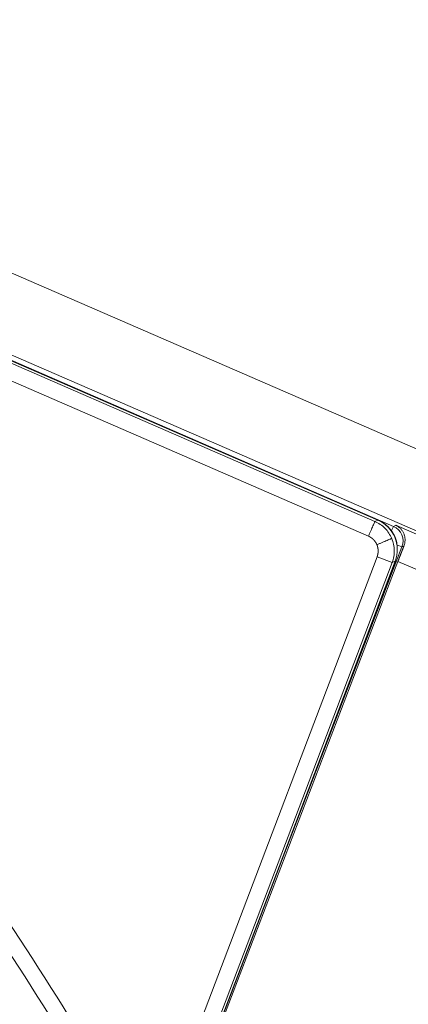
# Model space of a CAD drawing. Header units: millimetres. Extents: x 5437 to 18441, y -4466 to 3128.
# Tile 222 of 256: x 8569 to 8581, y -2731 to -2700. Entities that reach past the tile are written whole.
import ezdxf

# ---------------------------------------------------------------- set-up
doc = ezdxf.new("R2010")
doc.units = ezdxf.units.MM
doc.layers.add('1', color=7, linetype='Continuous', true_color=0xffffff)
doc.styles.add('TXT08', font='txt.shx', dxfattribs={"width": 0.8, "bigfont": 'gbcbig.shx'})
doc.dimstyles.get("Standard").update_dxf_attribs({"dimtxt": 0.18, "dimasz": 0.18, "dimexe": 0.18, "dimexo": 0.0625, "dimgap": 0.09, "dimtad": 0, "dimtih": 1, "dimtoh": 1, "dimdec": 4, "dimzin": 0, "dimdsep": 46, "dimtxsty": 'Standard', "dimcen": 0.09, "dimadec": 0, "dimazin": 0, "dimtfac": 1, "dimtdec": 4, "dimtofl": 0, "dimtmove": 0, "dimatfit": 3, "dimfxl": 1, "dimtolj": 1, "dimtzin": 0, "dimarcsym": 0})
doc.dimstyles.new('YanXiu', dxfattribs={"dimtxt": 40, "dimasz": 30, "dimexe": 0.66, "dimexo": 0.66, "dimgap": 0.66, "dimtad": 0, "dimdec": 1, "dimdsep": 46, "dimtxsty": 'TXT08', "dimcen": 0, "dimclrd": 256, "dimclre": 165, "dimclrt": 90, "dimazin": 2, "dimtfac": 1, "dimtdec": 1, "dimtofl": 0, "dimtmove": 0, "dimatfit": 3, "dimfxl": 1, "dimlwd": 5, "dimlwe": 13, "dimarcsym": 0})

# ---------------------------------------------------------------- blocks, each defined once
blk = doc.blocks.new('*D53')
at = {"color": 0, "lineweight": -2, "transparency": 16777216}
for p, q in [((10989.431, -2154.415), (10692.917, -2240.821)), ((11069.431, -2154.415), (10989.431, -2154.415)), ((8443.48, -2896.412), (8443.48, -2896.232)), ((8443.39, -2896.322), (8443.57, -2896.322))]:
    blk.add_line(p, q, dxfattribs=at)
at = {"color": 0, "lineweight": 20, "transparency": 16777216}
blk.add_solid([(10689.187, -2228.02), (10696.648, -2253.622), (10616.112, -2263.203)], dxfattribs=at)
at = {"layer": 'Defpoints', "color": 0, "lineweight": 20, "transparency": 16777216}
for p in [(10616.112, -2263.203), (6270.848, -3529.44)]:
    blk.add_point(p, dxfattribs=at)
at = {"color": 0, "lineweight": 20, "transparency": 16777216, "insert": (11249.521, -2154.415), "char_height": 80, "attachment_point": 5}
blk.add_mtext('\\A1;R2260', dxfattribs=at)
blk = doc.blocks.new('*D54')
at = {"color": 0, "lineweight": -2, "transparency": 16777216}
blk.add_line((7492.685, -2896.322), (7463.516, -2896.322), dxfattribs=at)
at = {"color": 0, "lineweight": -3, "transparency": 16777216}
for start, end in [(14.724706, 87.329624), (101.590205, 175.275294)]:
    blk.add_arc((8434.119, -2896.322), 970.423, start, end, dxfattribs=at)
at = {"color": 0, "lineweight": 20, "transparency": 16777216}
for points in [[(9385.695, -2646.81), (9359.647, -2652.519), (9389.799, -2727.809)], [(7480.316, -2816.939), (7453.672, -2815.84), (7463.696, -2896.322)]]:
    blk.add_solid(points, dxfattribs=at)
at = {"layer": 'Defpoints', "color": 0, "lineweight": 20, "transparency": 16777216}
for p in [(7900.863, -2085.545), (10671.817, -2501.755), (7492.748, -2896.322), (7740.501, -2896.322), (8434.119, -2896.322)]:
    blk.add_point(p, dxfattribs=at)
at = {"color": 0, "lineweight": 20, "transparency": 16777216, "insert": (8359.241, -1928.792), "char_height": 80, "attachment_point": 5}
blk.add_mtext('\\A1;165%%D', dxfattribs=at)
blk = doc.blocks.new('*D56')
at = {"lineweight": 5, "transparency": 16777216}
blk.add_line((9409.719, -2278.028), (9220.9, -2398.87), dxfattribs=at)
at = {"lineweight": 20, "transparency": 16777216}
blk.add_solid([(9218.205, -2394.659), (9223.595, -2403.082), (9195.632, -2415.042)], dxfattribs=at)
at = {"layer": 'Defpoints', "color": 0, "lineweight": 20, "transparency": 16777216}
for p in [(9195.632, -2415.042), (8443.48, -2896.412)]:
    blk.add_point(p, dxfattribs=at)
at = {"color": 90, "lineweight": 20, "transparency": 16777216, "insert": (9459.689, -2246.048), "char_height": 40, "attachment_point": 5, "rotation": 32.6188, "style": 'TXT08'}
blk.add_mtext('R893', dxfattribs=at)

msp = doc.modelspace()

# ---------------------------------------------------------------- linework, layer by layer
at = {"color": 7, "lineweight": 20}
msp.add_arc((8443.47995, -2896.41157), 893, 10.1099821, 350.11198757, dxfattribs=at)
at = {"layer": '1', "color": 0, "lineweight": 20}
for p, q in [((8607.79862, -2725.11445), (8554.10668, -2701.79108)), ((8564.14604, -2708.86719), (8580.23661, -2715.85621)), ((8564.36037, -2708.79456), (8582.87157, -2716.83499)), ((8579.76357, -2715.66009), (8564.60916, -2709.0777)), ((8564.61219, -2709.08568), (8579.75592, -2715.66343)), ((8564.64986, -2709.18118), (8579.66346, -2715.70241)), ((8579.46429, -2716.16095), (8564.45069, -2709.63972)), ((8579.66346, -2715.70241), (8579.75592, -2715.66343)), ((8580.17322, -2716.00215), (8580.23661, -2715.85621)), ((8580.23661, -2715.85621), (8580.31438, -2715.82355)), ((8580.31438, -2715.82355), (8590.77744, -2720.36823)), ((8580.5043, -2716.49353), (8575.58884, -2729.32921)), ((8580.34654, -2716.43312), (8580.5043, -2716.49353)), ((8580.56326, -2716.46877), (8580.5043, -2716.49353)), ((8572.66441, -2735.39564), (8579.73244, -2716.79708)), ((8579.73244, -2716.79708), (8580.19975, -2716.97467)), ((8580.19975, -2716.97467), (8572.90711, -2736.16426)), ((8580.37948, -2716.94192), (8572.93795, -2736.37388)), ((8580.29222, -2716.9357), (8572.98648, -2736.15976)), ((8580.29995, -2716.93255), (8572.99318, -2736.15932)), ((8580.29222, -2716.9357), (8580.19975, -2716.97467)), ((8590.37911, -2721.28531), (8580.37948, -2716.94192))]:
    msp.add_line(p, q, dxfattribs=at)
for radius, end in [(87.90407, 43.1817235), (87.40415, 43.1817218)]:
    msp.add_arc((8495.27522, -2777.08546), radius, 28.3114965, end, dxfattribs=at)
for centre, major_axis, ratio, start_param, end_param in [((8579.3572, -2716.58067), (0.92175, 0.38854), 0.99970901, 5.52122923, 7.04514139), ((8580.03744, -2716.31475), (0.19363, -0.46099), 0.9997083, 0.80756501, 2.33402765)]:
    msp.add_ellipse(centre, major_axis=major_axis, ratio=ratio, start_param=start_param, end_param=end_param, dxfattribs=at)
for points, degree, knots in [([(8580.34684, -2716.38668), (8580.33064, -2716.30328), (8580.30559, -2716.22159), (8580.27192, -2716.14288), (8580.18198, -2715.98239), (8580.05791, -2715.8461), (8579.98279, -2715.78164), (8579.89141, -2715.72096), (8579.79339, -2715.67353), (8579.78351, -2715.66892), (8579.77357, -2715.66444), (8579.76357, -2715.66009)], 5, [0, 0, 0, 0, 0, 0, 0.43830968, 0.43830968, 0.43830968, 0.94376306, 0.94376306, 0.94376306, 1, 1, 1, 1, 1, 1]), ([(8579.66346, -2715.70241), (8579.72169, -2715.72772), (8579.7775, -2715.75859), (8579.88228, -2715.83034), (8579.93124, -2715.87122), (8580.02054, -2715.96151), (8580.06088, -2716.01092), (8580.13148, -2716.11648), (8580.16173, -2716.17263), (8580.1864, -2716.23114)], 3, [0, 0, 0, 0, 0.25, 0.25, 0.5, 0.5, 0.75, 0.75, 1, 1, 1, 1]), ([(8580.31438, -2715.82355), (8580.3205, -2715.82639), (8580.32665, -2715.82941), (8580.33878, -2715.83569), (8580.34478, -2715.83896), (8580.36258, -2715.84917), (8580.3742, -2715.8565), (8580.40819, -2715.88006), (8580.42952, -2715.8977), (8580.46933, -2715.93681), (8580.48781, -2715.95829), (8580.52148, -2716.00525), (8580.53669, -2716.03073), (8580.56308, -2716.08616), (8580.57402, -2716.11559), (8580.59055, -2716.17795), (8580.59617, -2716.21089), (8580.5995, -2716.26327), (8580.59974, -2716.28128), (8580.59828, -2716.3176), (8580.59659, -2716.33599), (8580.58831, -2716.39182), (8580.5786, -2716.42991), (8580.56326, -2716.46877)], 3, [0, 0, 0, 0, 0.03125, 0.03125, 0.0625, 0.0625, 0.125, 0.125, 0.25, 0.25, 0.375, 0.375, 0.5, 0.5, 0.625, 0.625, 0.75, 0.75, 0.8125, 0.8125, 0.875, 0.875, 1, 1, 1, 1]), ([(8579.7258, -2716.42529), (8579.70825, -2716.38365), (8579.68578, -2716.34352), (8579.65859, -2716.30589), (8579.60634, -2716.249), (8579.54472, -2716.20338), (8579.51863, -2716.18701), (8579.4918, -2716.1729), (8579.46429, -2716.16095)], 5, [0, 0, 0, 0, 0, 0, 0.60102876, 0.60102876, 0.60102876, 1, 1, 1, 1, 1, 1]), ([(8580.1864, -2716.23114), (8580.21106, -2716.28965), (8580.23013, -2716.35052), (8580.2564, -2716.47476), (8580.26361, -2716.53814), (8580.26589, -2716.66511), (8580.26096, -2716.7287), (8580.23917, -2716.85381), (8580.22229, -2716.91532), (8580.19975, -2716.97467)], 3, [0, 0, 0, 0, 0.25, 0.25, 0.5, 0.5, 0.75, 0.75, 1, 1, 1, 1]), ([(8579.73244, -2716.79708), (8579.74849, -2716.75483), (8579.75996, -2716.71029), (8579.76626, -2716.66429), (8579.76776, -2716.58706), (8579.75469, -2716.51152), (8579.74712, -2716.48166), (8579.73745, -2716.45294), (8579.7258, -2716.42529)], 5, [0, 0, 0, 0, 0, 0, 0.60104581, 0.60104581, 0.60104581, 1, 1, 1, 1, 1, 1])]:
    msp.add_open_spline(points, degree=degree, knots=knots, dxfattribs=at)
for points, weights in [([(8579.46429, -2716.16095), (8579.66004, -2715.71028), (8579.66346, -2715.70241)], [1, 0.713250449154, 1]), ([(8579.7258, -2716.42529), (8580.17555, -2716.23571), (8580.1864, -2716.23114)], [1, 0.715584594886, 1])]:
    msp.add_rational_spline(points, weights, degree=2, dxfattribs=at)
msp.add_open_spline([(8580.37948, -2716.94192), (8580.41734, -2716.84307), (8580.45576, -2716.74343), (8580.49363, -2716.64592), (8580.52977, -2716.55361), (8580.56326, -2716.46877)], degree=5, dxfattribs=at)

# ---------------------------------------------------------------- dimensions: what is measured, and where the dimension line sits
at = {"color": 0, "lineweight": 20}
dim = msp.add_angular_dim_2l(base=(7900.86303, -2085.54536), line1=((8434.11893, -2896.32157), (10671.81706, -2501.75501)), line2=((7740.5009, -2896.32157), (7492.74781, -2896.32157)), text='165%%D', dimstyle='Standard', override={"dimtxt": 80, "dimasz": 80, "dimlwd": 65533}, dxfattribs=at)
dim.commit()
dim.dimension.update_dxf_attribs({"geometry": '*D54', "text_midpoint": (8359.2409, -1928.79214), "dimtype": 162})
dim = msp.add_diameter_dim_2p(p1=(6270.84796, -3529.44022), p2=(10616.11195, -2263.20291), text='R2260', dimstyle='Standard', override={"dimtxt": 80, "dimasz": 80, "dimdec": 0}, dxfattribs=at)
dim.commit()
dim.dimension.update_dxf_attribs({"geometry": '*D53', "text_midpoint": (11249.52071, -2154.41547), "dimtype": 163})
at = {"color": 7, "lineweight": 20}
dim = msp.add_radius_dim(center=(8443.47995, -2896.41157), mpoint=(9195.63162, -2415.04179), dimstyle='YanXiu', dxfattribs=at)
dim.commit()
dim.dimension.update_dxf_attribs({"geometry": '*D56', "text_midpoint": (9459.68883, -2246.04773), "dimtype": 164})

doc.saveas('drawing.dxf')
